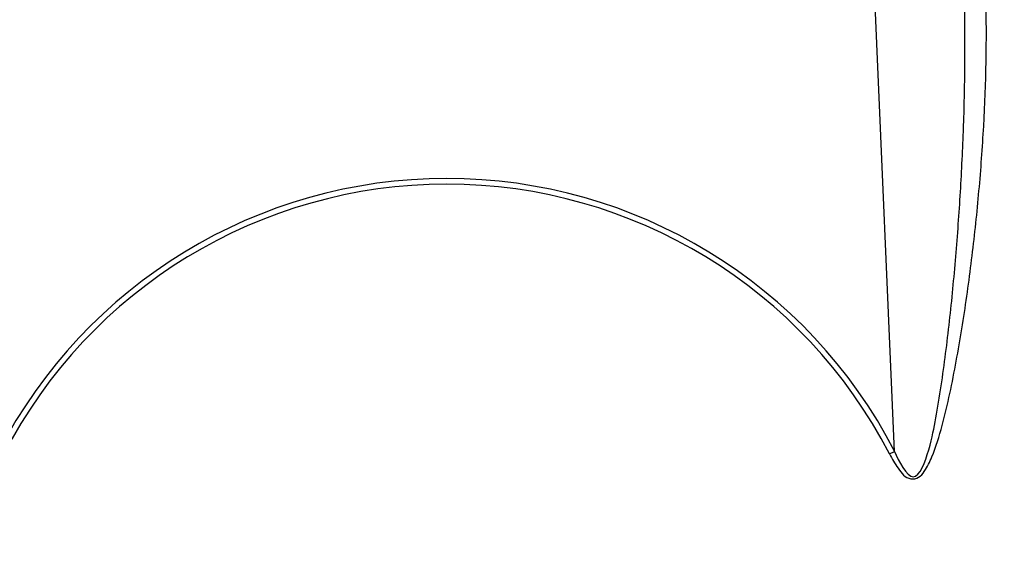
# Model space of a CAD drawing. Header units: millimetres. Extents: x 0 to 297, y 0 to 210.
# Tile 21 of 28: x 222 to 239, y 157 to 166. Entities that reach past the tile are written whole.
import ezdxf

# ---------------------------------------------------------------- set-up
doc = ezdxf.new("R2010")
doc.units = ezdxf.units.MM
doc.header["$LTSCALE"] = 16.335
doc.layers.get('0').update_dxf_attribs({"linetype": 'CONTINUOUS'})
doc.layers.add('08_SURFACES', color=7, linetype='CONTINUOUS')

msp = doc.modelspace()

# ---------------------------------------------------------------- linework, layer by layer
at = {"color": 9, "linetype": 'Continuous'}
for p, q in [((237.393, 158.748), (236.668, 175.359)), ((237.303, 158.702), (237.393, 158.748))]:
    msp.add_line(p, q, dxfattribs=at)
at = {"color": 7, "linetype": 'Continuous'}
for radius in [23.39, 23.14]:
    msp.add_circle((229.406, 154.618), radius, dxfattribs=at)
at = {"color": 9, "linetype": 'Continuous'}
msp.add_circle((229.406, 154.618), 23.258, dxfattribs=at)
at = {"color": 7, "linetype": 'Continuous'}
msp.add_arc((229.406, 154.618), 23, 262.157, 262.0955, dxfattribs=at)
at = {"color": 9, "linetype": 'Continuous'}
for radius, start, end in [(22.878, 113.5873, 261.134), (22.878, 278.866, 66.4127), (8.992, 27.3483, 152.6517), (8.89, 27.3483, 152.6517)]:
    msp.add_arc((229.406, 154.618), radius, start, end, dxfattribs=at)
for points, knots in [([(237.393, 158.748), (237.463, 158.575), (237.746, 158.024), (238.038, 158.845), (238.125, 159.326), (238.227, 159.92), (238.304, 160.49), (238.396, 161.259), (238.488, 162.217), (238.571, 163.369), (238.644, 164.9), (238.655, 166.049), (238.636, 166.813)], [0, 0, 0, 0, 0.060954, 0.121211, 0.184376, 0.247549, 0.310682, 0.373758, 0.499699, 0.625325, 0.750601, 1, 1, 1, 1]), ([(237.303, 158.702), (237.348, 158.614), (237.443, 158.453), (237.618, 158.231), (237.831, 158.272), (237.955, 158.43), (238.104, 158.737), (238.245, 159.208), (238.38, 159.779), (238.494, 160.355), (238.626, 161.124), (238.763, 162.087), (238.89, 163.243), (239.008, 164.778), (239.038, 165.931), (239.024, 166.697)], [0, 0, 0, 0, 0.031938, 0.06332, 0.078634, 0.094432, 0.125864, 0.188963, 0.25209, 0.31515, 0.378112, 0.503675, 0.628698, 0.753121, 1, 1, 1, 1])]:
    msp.add_open_spline(points, degree=3, knots=knots, dxfattribs=at)
at = {"layer": '08_SURFACES', "color": 9, "linetype": 'Continuous'}
msp.add_arc((229.406, 154.618), 20.184, 0.2839, 61.7481, dxfattribs=at)

doc.saveas('drawing.dxf')
